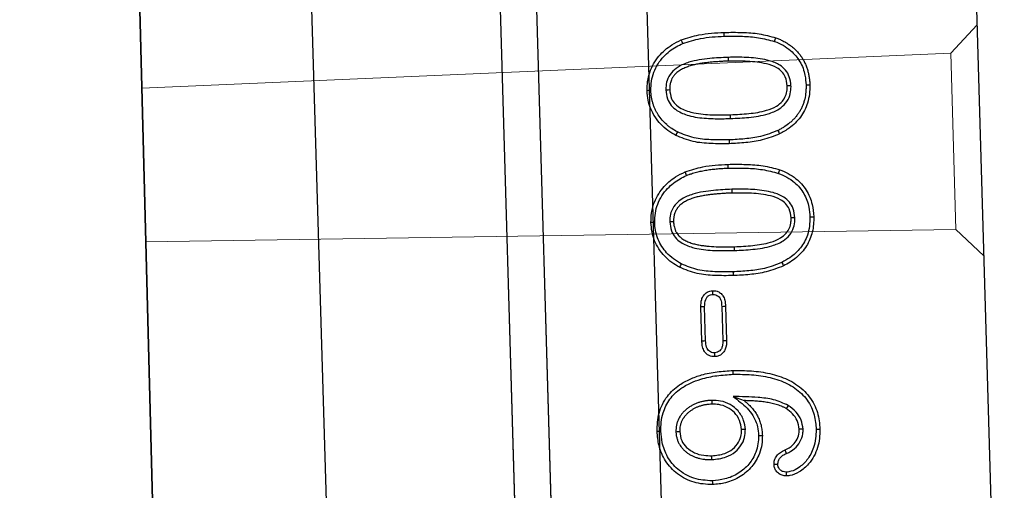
# Model space of a CAD drawing. Header units: metres. Extents: x 232680 to 233262, y 554200 to 554550.
# Tile 128 of 254: x 232761.0272 to 232761.2062, y 554464.2639 to 554464.3495. Entities that reach past the tile are written whole.
import ezdxf

# ---------------------------------------------------------------- set-up
doc = ezdxf.new("R2010")
doc.units = ezdxf.units.M
doc.linetypes.add('NLCS-HIDDEN', pattern=[4, 2, -2])
doc.layers.get('Defpoints').update_dxf_attribs({"color": 241})
for name, color, linetype, lineweight in [('ACO constructie 018', 251, 'Continuous', 18), ('ACO constructie 035', 7, 'Continuous', 35), ('ACO tekst', 251, 'Continuous', 9), ('N-WE-VH-VERHARDING_ASFALT_DEKLAAG-GD', 7, 'Continuous', 25), ('N-WE-VH-VERHARDING_ASFALT_TUSSENLAAG_1-GD', 7, 'Continuous', 25), ('X-XX-AL-NAP-M', 7, 'Continuous', 18)]:
    doc.layers.add(name, color=color, linetype=linetype, lineweight=lineweight)
doc.styles.add('NLCS-ISO-ANNOTATIEF-T25', font='NLCS-ISO.ttf', dxfattribs={"height": 2.5})
doc.dimstyles.new('NLCS-ANNOTATIEF-T25-PIJL', dxfattribs={"dimtxt": 2.5, "dimasz": 2.5, "dimexe": 2, "dimexo": 2, "dimgap": 0.7, "dimtad": 1, "dimzin": 0, "dimdsep": 46, "dimtxsty": 'NLCS-ISO-ANNOTATIEF-T25', "dimcen": 0, "dimdle": 2, "dimclrd": 256, "dimclre": 256, "dimclrt": 256, "dimazin": 0, "dimtfac": 1, "dimtofl": 0, "dimtmove": 1, "dimatfit": 0, "dimfxl": 2, "dimtfillclr": 254, "dimtolj": 1, "dimtzin": 0, "dimlwd": 13, "dimlwe": 9, "dimarcsym": 0})

# ---------------------------------------------------------------- blocks, each defined once
blk = doc.blocks.new('KT640 (doorsnede)')
at = {"layer": 'ACO constructie 018'}
for p, q in [((0.7915, 0), (0.79647, -0.00497)), ((0.8335, 0), (0.82853, -0.00497)), ((0.79647, -0.00497), (0.82853, -0.00497)), ((0.79853, -0.15219), (0.79647, -0.00497)), ((0.82647, -0.15231), (0.82853, -0.00497))]:
    blk.add_line(p, q, dxfattribs=at)
at = {"layer": 'ACO constructie 035', "lineweight": 30}
for p, q in [((1, 0), (0, 0)), ((1, -0.08), (0, -0.08)), ((1, -0.08661), (0, -0.08661))]:
    blk.add_line(p, q, dxfattribs=at)
at = {"layer": 'ACO constructie 035', "lineweight": 0}
for p, q in [((1, -0.08), (0, -0.08)), ((1, -0.08661), (0, -0.08661))]:
    blk.add_line(p, q, dxfattribs=at)
at = {"layer": 'ACO constructie 035'}
blk.add_line((1, -0.153), (0, -0.149), dxfattribs=at)
at = {"layer": 'ACO constructie 035', "lineweight": 0, "flags": 128}
blk.add_lwpolyline([(1, -0.153), (0.75, -0.152), (0, -0.151)], dxfattribs=at)
at = {"layer": 'ACO tekst', "lineweight": 30}
for p, q in [((0.80719, -0.04533), (0.8065, -0.04533)), ((0.83119, -0.04533), (0.8305, -0.04533)), ((0.84127, -0.04725), (0.84748, -0.04725)), ((0.84128, -0.04794), (0.84747, -0.04794)), ((0.84747, -0.04794), (0.84748, -0.04725)), ((0.84968, -0.04951), (0.85037, -0.04951)), ((0.84128, -0.05106), (0.84127, -0.05175)), ((0.84748, -0.05175), (0.84127, -0.05175)), ((0.84747, -0.05106), (0.84128, -0.05106))]:
    blk.add_line(p, q, dxfattribs=at)
at = {"layer": 'ACO tekst', "lineweight": 30, "flags": 128}
for points in [[(0.80148, -0.03144), (0.80148, -0.03124), (0.80148, -0.03103), (0.80148, -0.03075)], [(0.82548, -0.03144), (0.82548, -0.03124), (0.82548, -0.03103), (0.82548, -0.03075)], [(0.86413, -0.03144), (0.86413, -0.03124), (0.86413, -0.03103), (0.86413, -0.03075)], [(0.864, -0.03381), (0.864, -0.03401), (0.864, -0.03422), (0.864, -0.0345)], [(0.80157, -0.03418), (0.80157, -0.03439), (0.80157, -0.0346), (0.80157, -0.03488)], [(0.82557, -0.03418), (0.82557, -0.03439), (0.82557, -0.0346), (0.82557, -0.03488)], [(0.7934, -0.03693), (0.79308, -0.0368), (0.79276, -0.03667)], [(0.80961, -0.03679), (0.80993, -0.03664), (0.81024, -0.0365)], [(0.81741, -0.03693), (0.81708, -0.0368), (0.81676, -0.03667)], [(0.83361, -0.03679), (0.83393, -0.03664), (0.83424, -0.0365)], [(0.85963, -0.03639), (0.85992, -0.03658), (0.86021, -0.03677)], [(0.86835, -0.03694), (0.86803, -0.03707), (0.86771, -0.0372)], [(0.86494, -0.04194), (0.86494, -0.04174), (0.86494, -0.04153), (0.86494, -0.04125)], [(0.85772, -0.04637), (0.85799, -0.0457), (0.85825, -0.04505), (0.85852, -0.04439)], [(0.79606, -0.04548), (0.79627, -0.04548), (0.79647, -0.04549), (0.79675, -0.04549)], [(0.81106, -0.04572), (0.81127, -0.04572), (0.81147, -0.04572), (0.81175, -0.04572)], [(0.81619, -0.04605), (0.81598, -0.04605), (0.81578, -0.04605), (0.8155, -0.04605)], [(0.82006, -0.04548), (0.82027, -0.04548), (0.82047, -0.04549), (0.82075, -0.04549)], [(0.83506, -0.04572), (0.83527, -0.04572), (0.83547, -0.04572), (0.83575, -0.04572)], [(0.85369, -0.04622), (0.85348, -0.04621), (0.85328, -0.04621), (0.853, -0.04621)], [(0.84128, -0.04794), (0.84127, -0.0476), (0.84127, -0.04725)], [(0.83907, -0.04951), (0.83872, -0.04951), (0.83838, -0.04951)], [(0.84747, -0.05106), (0.84748, -0.0514), (0.84748, -0.05175)], [(0.85831, -0.05024), (0.85851, -0.05024), (0.85872, -0.05024), (0.859, -0.05024)], [(0.86907, -0.05055), (0.86886, -0.05055), (0.86865, -0.05055), (0.86838, -0.05055)], [(0.87293, -0.05059), (0.87314, -0.05059), (0.87335, -0.05059), (0.87363, -0.05059)], [(0.79329, -0.05364), (0.79297, -0.05376), (0.79264, -0.05389)], [(0.81729, -0.05364), (0.81697, -0.05376), (0.81664, -0.05389)], [(0.80935, -0.05507), (0.80965, -0.05524), (0.80995, -0.05541)], [(0.83335, -0.05507), (0.83365, -0.05524), (0.83395, -0.05541)], [(0.80161, -0.05694), (0.80161, -0.05673), (0.80161, -0.05653), (0.80161, -0.05625)], [(0.82561, -0.05694), (0.82561, -0.05673), (0.82561, -0.05653), (0.82561, -0.05625)], [(0.86381, -0.05694), (0.86381, -0.05674), (0.86381, -0.05653), (0.86382, -0.05625)], [(0.80168, -0.05968), (0.80168, -0.05989), (0.80168, -0.0601), (0.80168, -0.06037)], [(0.82568, -0.05968), (0.82568, -0.05989), (0.82568, -0.0601), (0.82568, -0.06037)], [(0.86366, -0.05968), (0.86366, -0.05989), (0.86366, -0.0601), (0.86366, -0.06037)]]:
    blk.add_lwpolyline(points, dxfattribs=at)
at = {"layer": 'ACO tekst', "lineweight": 30}
for points, knots in [([(0.79276, -0.03667), (0.79285, -0.03646), (0.79294, -0.03624), (0.79309, -0.03592), (0.79314, -0.03582), (0.79325, -0.03561), (0.79331, -0.0355), (0.79348, -0.0352), (0.7936, -0.03499), (0.79385, -0.0346), (0.79398, -0.03441), (0.79427, -0.03403), (0.79441, -0.03385), (0.79472, -0.0335), (0.79489, -0.03333), (0.79523, -0.033), (0.7954, -0.03284), (0.79577, -0.03255), (0.79595, -0.03241), (0.79634, -0.03214), (0.79654, -0.03202), (0.79685, -0.03185), (0.79695, -0.03179), (0.79716, -0.03168), (0.79727, -0.03163), (0.79748, -0.03154), (0.79759, -0.03149), (0.79781, -0.0314), (0.79791, -0.03135), (0.79814, -0.03128), (0.79825, -0.03124), (0.79847, -0.03117), (0.79858, -0.03114), (0.79881, -0.03107), (0.79892, -0.03104), (0.79915, -0.03099), (0.79927, -0.03096), (0.7995, -0.03092), (0.79961, -0.0309), (0.79985, -0.03086), (0.79996, -0.03085), (0.8002, -0.03082), (0.80031, -0.03081), (0.80055, -0.03078), (0.80066, -0.03078), (0.80101, -0.03076), (0.80125, -0.03075), (0.80148, -0.03075)], [0.0000028, 0.0000028, 0.0000028, 0.0000028, 0.0625, 0.0625, 0.09375, 0.09375, 0.125, 0.125, 0.1875, 0.1875, 0.25, 0.25, 0.3125, 0.3125, 0.375, 0.375, 0.4375, 0.4375, 0.5, 0.5, 0.5625, 0.5625, 0.59375, 0.59375, 0.625, 0.625, 0.65625, 0.65625, 0.6875, 0.6875, 0.71875, 0.71875, 0.75, 0.75, 0.78125, 0.78125, 0.8125, 0.8125, 0.84375, 0.84375, 0.875, 0.875, 0.90625, 0.90625, 0.9375, 0.9375, 1, 1, 1, 1]), ([(0.7934, -0.03693), (0.79364, -0.03642), (0.79411, -0.03539), (0.79529, -0.03375), (0.79716, -0.0323), (0.79943, -0.03153), (0.80089, -0.03147), (0.80148, -0.03144)], [0, 0, 0, 0, 0.162285, 0.323999, 0.577656, 0.830816, 1, 1, 1, 1]), ([(0.80148, -0.03075), (0.80205, -0.03078), (0.80317, -0.03084), (0.8052, -0.0313), (0.8074, -0.03251), (0.80918, -0.03445), (0.80993, -0.03589), (0.81024, -0.0365)], [0, 0, 0, 0, 0.1517519, 0.3030588, 0.560357, 0.816831, 1, 1, 1, 1]), ([(0.80148, -0.03144), (0.80171, -0.03145), (0.80193, -0.03145), (0.80237, -0.03148), (0.80258, -0.03149), (0.80322, -0.03157), (0.80364, -0.03165), (0.80426, -0.03182), (0.80447, -0.03189), (0.80487, -0.03203), (0.80507, -0.03211), (0.80546, -0.03228), (0.80565, -0.03238), (0.80603, -0.03259), (0.80621, -0.03269), (0.80655, -0.03293), (0.80673, -0.03306), (0.80706, -0.03333), (0.80723, -0.03347), (0.80754, -0.03376), (0.80769, -0.03391), (0.80798, -0.03422), (0.80812, -0.03439), (0.80853, -0.0349), (0.80878, -0.03525), (0.80911, -0.03581), (0.80921, -0.036), (0.80942, -0.03639), (0.80951, -0.03659), (0.80961, -0.03679)], [0.001247, 0.001247, 0.001247, 0.001247, 0.0625, 0.0625, 0.125, 0.125, 0.25, 0.25, 0.3125, 0.3125, 0.375, 0.375, 0.4375, 0.4375, 0.5, 0.5, 0.5625, 0.5625, 0.625, 0.625, 0.6875, 0.6875, 0.75, 0.75, 0.875, 0.875, 0.9375, 0.9375, 0.9983901, 0.9983901, 0.9983901, 0.9983901]), ([(0.81676, -0.03667), (0.81699, -0.03616), (0.81746, -0.03514), (0.81864, -0.03344), (0.82053, -0.03185), (0.82303, -0.03088), (0.82473, -0.03079), (0.82548, -0.03075)], [0, 0, 0, 0, 0.149905, 0.29938, 0.548651, 0.797886, 1, 1, 1, 1]), ([(0.81741, -0.03693), (0.81764, -0.03642), (0.81811, -0.03539), (0.81929, -0.03375), (0.82116, -0.0323), (0.82343, -0.03153), (0.82489, -0.03147), (0.82548, -0.03144)], [0, 0, 0, 0, 0.162283, 0.323998, 0.577656, 0.830816, 1, 1, 1, 1]), ([(0.82548, -0.03075), (0.82595, -0.03076), (0.82641, -0.03077), (0.82733, -0.03088), (0.82778, -0.03097), (0.82868, -0.03122), (0.82912, -0.03137), (0.82997, -0.03175), (0.83037, -0.03197), (0.83114, -0.03249), (0.83151, -0.03278), (0.83219, -0.03341), (0.8325, -0.03376), (0.83308, -0.03448), (0.83335, -0.03486), (0.83383, -0.03566), (0.83404, -0.03608), (0.83424, -0.0365)], [0, 0, 0, 0, 0.125, 0.125, 0.25, 0.25, 0.375, 0.375, 0.5, 0.5, 0.625, 0.625, 0.75, 0.75, 0.875, 0.875, 1, 1, 1, 1]), ([(0.82548, -0.03144), (0.82605, -0.03147), (0.82717, -0.03153), (0.82913, -0.03202), (0.83115, -0.03322), (0.8327, -0.035), (0.83336, -0.03628), (0.83361, -0.03679)], [0, 0, 0, 0, 0.163697, 0.326807, 0.581298, 0.834892, 1, 1, 1, 1]), ([(0.853, -0.04621), (0.85303, -0.0451), (0.85309, -0.04286), (0.85367, -0.03953), (0.85479, -0.03632), (0.85672, -0.03347), (0.85946, -0.03153), (0.86209, -0.03082), (0.86362, -0.03077), (0.86413, -0.03075)], [0, 0, 0, 0, 0.15516, 0.313, 0.470221, 0.627177, 0.785074, 0.928931, 1, 1, 1, 1]), ([(0.85369, -0.04622), (0.85372, -0.0451), (0.85378, -0.04286), (0.85438, -0.03953), (0.85552, -0.03642), (0.85741, -0.03378), (0.85998, -0.03207), (0.86235, -0.0315), (0.86371, -0.03146), (0.86413, -0.03144)], [0, 0, 0, 0, 0.163398, 0.330009, 0.495813, 0.647094, 0.799295, 0.938195, 1, 1, 1, 1]), ([(0.86413, -0.03075), (0.86469, -0.03078), (0.86582, -0.03084), (0.86747, -0.03122), (0.86902, -0.03194), (0.87057, -0.03304), (0.87178, -0.03458), (0.8724, -0.03608), (0.87244, -0.0369), (0.87245, -0.03712)], [0, 0, 0, 0, 0.146546, 0.2925, 0.440732, 0.588824, 0.785003, 0.943618, 1, 1, 1, 1]), ([(0.86413, -0.03144), (0.8647, -0.03147), (0.86582, -0.03153), (0.86774, -0.03202), (0.86961, -0.03308), (0.87097, -0.03462), (0.87165, -0.036), (0.87173, -0.03681), (0.87175, -0.03712)], [0, 0, 0, 0, 0.162332, 0.323878, 0.566956, 0.76565, 0.910758, 1, 1, 1, 1]), ([(0.864, -0.03381), (0.86344, -0.03388), (0.86231, -0.03402), (0.86077, -0.03497), (0.86002, -0.03591), (0.85963, -0.03639)], [0, 0, 0, 0, 0.319802, 0.645596, 1, 1, 1, 1]), ([(0.86835, -0.03694), (0.86811, -0.03643), (0.86764, -0.03544), (0.86638, -0.03437), (0.8651, -0.03386), (0.86429, -0.03382), (0.864, -0.03381)], [0, 0, 0, 0, 0.294457, 0.571338, 0.849743, 1, 1, 1, 1]), ([(0.80157, -0.03418), (0.80101, -0.03423), (0.79998, -0.03431), (0.79865, -0.03503), (0.79754, -0.03624), (0.79667, -0.03838), (0.79617, -0.04128), (0.79607, -0.04379), (0.79606, -0.0452), (0.79606, -0.04548)], [0, 0, 0, 0, 0.11911, 0.216991, 0.314784, 0.463612, 0.700751, 0.93903, 1, 1, 1, 1]), ([(0.80157, -0.03488), (0.801, -0.03492), (0.80005, -0.03501), (0.7989, -0.03574), (0.798, -0.03687), (0.79724, -0.03897), (0.79681, -0.04196), (0.79677, -0.0443), (0.79675, -0.04549)], [0, 0, 0, 0, 0.1294692, 0.2176751, 0.3056698, 0.4596258, 0.726853, 1, 1, 1, 1]), ([(0.80719, -0.04533), (0.80717, -0.04422), (0.80713, -0.04193), (0.80676, -0.03891), (0.80589, -0.0366), (0.80477, -0.03516), (0.80342, -0.0344), (0.8023, -0.0342), (0.8017, -0.03418), (0.80157, -0.03418)], [0, 0, 0, 0, 0.237547, 0.489775, 0.647626, 0.759708, 0.872801, 0.971454, 1, 1, 1, 1]), ([(0.8065, -0.04533), (0.80648, -0.04422), (0.80644, -0.04201), (0.80609, -0.03916), (0.80533, -0.03706), (0.80444, -0.03583), (0.80339, -0.03516), (0.80242, -0.0349), (0.8018, -0.03488), (0.80157, -0.03488)], [0, 0, 0, 0, 0.257429, 0.51153, 0.663696, 0.769552, 0.8581, 0.946225, 1, 1, 1, 1]), ([(0.82557, -0.03418), (0.82501, -0.03423), (0.82398, -0.03431), (0.82265, -0.03503), (0.82154, -0.03624), (0.82067, -0.03838), (0.82017, -0.04128), (0.82007, -0.04379), (0.82006, -0.0452), (0.82006, -0.04548)], [0, 0, 0, 0, 0.11911, 0.216993, 0.314784, 0.463612, 0.700752, 0.93903, 1, 1, 1, 1]), ([(0.82557, -0.03488), (0.825, -0.03492), (0.82405, -0.03501), (0.8229, -0.03574), (0.822, -0.03687), (0.82124, -0.03897), (0.82081, -0.04196), (0.82077, -0.0443), (0.82075, -0.04549)], [0, 0, 0, 0, 0.129467, 0.217675, 0.30567, 0.459626, 0.726853, 1, 1, 1, 1]), ([(0.83119, -0.04533), (0.83117, -0.04422), (0.83113, -0.04193), (0.83076, -0.03891), (0.82989, -0.0366), (0.82877, -0.03516), (0.82742, -0.0344), (0.8263, -0.0342), (0.8257, -0.03418), (0.82557, -0.03418)], [0, 0, 0, 0, 0.237547, 0.489776, 0.647626, 0.759708, 0.872801, 0.971456, 1, 1, 1, 1]), ([(0.8305, -0.04533), (0.83048, -0.04422), (0.83044, -0.04201), (0.83009, -0.03916), (0.82933, -0.03706), (0.82844, -0.03583), (0.82739, -0.03516), (0.82642, -0.0349), (0.8258, -0.03488), (0.82557, -0.03488)], [0, 0, 0, 0, 0.257429, 0.51153, 0.663696, 0.76955, 0.8581, 0.946225, 1, 1, 1, 1]), ([(0.864, -0.0345), (0.86346, -0.03458), (0.86243, -0.03473), (0.86113, -0.03561), (0.86052, -0.03638), (0.86021, -0.03677)], [0, 0, 0, 0, 0.35626, 0.674292, 1, 1, 1, 1]), ([(0.86771, -0.0372), (0.86746, -0.03669), (0.86701, -0.03578), (0.86585, -0.03488), (0.86482, -0.03453), (0.86419, -0.03451), (0.864, -0.0345)], [0, 0, 0, 0, 0.345607, 0.613829, 0.883709, 1, 1, 1, 1]), ([(0.7915, -0.04605), (0.79152, -0.04495), (0.79156, -0.04282), (0.79187, -0.03965), (0.79246, -0.03767), (0.79276, -0.03667)], [0, 0, 0, 0, 0.349958, 0.672243, 1, 1, 1, 1]), ([(0.79219, -0.04605), (0.79221, -0.04495), (0.79225, -0.04286), (0.79256, -0.03978), (0.79312, -0.03788), (0.7934, -0.03693)], [0, 0, 0, 0, 0.359792, 0.677257, 1, 1, 1, 1]), ([(0.80961, -0.03679), (0.80999, -0.03784), (0.81068, -0.0398), (0.811, -0.04284), (0.81104, -0.04476), (0.81106, -0.04572)], [0, 0, 0, 0, 0.367537, 0.682207, 1, 1, 1, 1]), ([(0.81024, -0.0365), (0.81062, -0.03755), (0.81134, -0.03955), (0.81168, -0.04269), (0.81173, -0.04471), (0.81175, -0.04572)], [0, 0, 0, 0, 0.355595, 0.67603, 1, 1, 1, 1]), ([(0.8155, -0.04605), (0.81552, -0.04495), (0.81556, -0.04282), (0.81587, -0.03965), (0.81646, -0.03767), (0.81676, -0.03667)], [0, 0, 0, 0, 0.349959, 0.672243, 1, 1, 1, 1]), ([(0.81619, -0.04605), (0.81621, -0.04495), (0.81625, -0.04286), (0.81656, -0.03978), (0.81712, -0.03788), (0.81741, -0.03693)], [0, 0, 0, 0, 0.359792, 0.677257, 1, 1, 1, 1]), ([(0.83361, -0.03679), (0.83399, -0.03784), (0.83468, -0.0398), (0.835, -0.04284), (0.83504, -0.04476), (0.83506, -0.04572)], [0, 0, 0, 0, 0.367537, 0.682207, 1, 1, 1, 1]), ([(0.83424, -0.0365), (0.83462, -0.03755), (0.83534, -0.03955), (0.83568, -0.04269), (0.83573, -0.04471), (0.83575, -0.04572)], [0, 0, 0, 0, 0.355595, 0.67603, 1, 1, 1, 1]), ([(0.85963, -0.03639), (0.85922, -0.03726), (0.85839, -0.03899), (0.85802, -0.04165), (0.85783, -0.0441), (0.85775, -0.04562), (0.85772, -0.04637)], [0, 0, 0, 0, 0.279504, 0.556497, 0.778118, 1, 1, 1, 1]), ([(0.86021, -0.03677), (0.86012, -0.03691), (0.86004, -0.03705), (0.85991, -0.03727), (0.85988, -0.03734), (0.8598, -0.03749), (0.85977, -0.03756), (0.85967, -0.03779), (0.8596, -0.03794), (0.85949, -0.03825), (0.85944, -0.0384), (0.85929, -0.03887), (0.8592, -0.03919), (0.85905, -0.03983), (0.85898, -0.04015), (0.85887, -0.0408), (0.85882, -0.04112), (0.85873, -0.04177), (0.85869, -0.0421), (0.85863, -0.04275), (0.8586, -0.04308), (0.85856, -0.04373), (0.85854, -0.04406), (0.85852, -0.04439)], [0.0000029, 0.0000029, 0.0000029, 0.0000029, 0.0625, 0.0625, 0.09375, 0.09375, 0.125, 0.125, 0.1875, 0.1875, 0.25, 0.25, 0.375, 0.375, 0.5, 0.5, 0.625, 0.625, 0.75, 0.75, 0.875, 0.875, 1, 1, 1, 1]), ([(0.87029, -0.03929), (0.87003, -0.03927), (0.86947, -0.03921), (0.86871, -0.03877), (0.86807, -0.03808), (0.86783, -0.0375), (0.86771, -0.0372)], [0, 0, 0, 0, 0.215591, 0.47393, 0.725737, 1, 1, 1, 1]), ([(0.87029, -0.0386), (0.87007, -0.03857), (0.86963, -0.03852), (0.86907, -0.03815), (0.86862, -0.03762), (0.86844, -0.03718), (0.86835, -0.03694)], [0, 0, 0, 0, 0.2393013, 0.4793048, 0.7207196, 1, 1, 1, 1]), ([(0.87245, -0.03712), (0.87242, -0.03738), (0.87236, -0.0379), (0.87193, -0.03858), (0.87137, -0.03906), (0.87078, -0.03927), (0.87043, -0.03929), (0.87029, -0.03929)], [0, 0, 0, 0, 0.230618, 0.457798, 0.688767, 0.875694, 1, 1, 1, 1]), ([(0.87175, -0.03712), (0.87173, -0.03731), (0.87169, -0.03767), (0.87138, -0.03813), (0.87099, -0.03846), (0.8706, -0.03859), (0.87037, -0.0386), (0.87029, -0.0386)], [0, 0, 0, 0, 0.243531, 0.470553, 0.705659, 0.890527, 1, 1, 1, 1]), ([(0.87175, -0.03712), (0.87185, -0.03712), (0.87201, -0.03712), (0.87224, -0.03712), (0.87238, -0.03712), (0.87245, -0.03712)], [0, 0, 0, 0, 0.398925, 0.699467, 1, 1, 1, 1]), ([(0.87029, -0.0386), (0.87029, -0.03869), (0.87029, -0.03885), (0.87029, -0.03908), (0.87029, -0.03922), (0.87029, -0.03929)], [0, 0, 0, 0, 0.398918, 0.699463, 1, 1, 1, 1]), ([(0.85772, -0.04637), (0.85841, -0.04551), (0.85946, -0.0442), (0.86138, -0.04272), (0.86313, -0.04203), (0.8644, -0.04197), (0.86494, -0.04194)], [0, 0, 0, 0, 0.377181, 0.566716, 0.818677, 1, 1, 1, 1]), ([(0.85852, -0.04439), (0.85872, -0.04416), (0.85892, -0.04392), (0.85925, -0.04359), (0.85936, -0.04348), (0.85958, -0.04328), (0.8597, -0.04317), (0.85994, -0.04298), (0.86006, -0.04288), (0.8603, -0.04269), (0.86043, -0.04261), (0.86069, -0.04243), (0.86082, -0.04235), (0.86108, -0.0422), (0.86122, -0.04212), (0.86163, -0.04192), (0.86192, -0.04179), (0.8625, -0.04159), (0.8628, -0.04151), (0.86325, -0.04141), (0.8634, -0.04138), (0.86371, -0.04133), (0.86386, -0.04131), (0.86432, -0.04127), (0.86463, -0.04126), (0.86494, -0.04125)], [0, 0, 0, 0, 0.125, 0.125, 0.1875, 0.1875, 0.25, 0.25, 0.3125, 0.3125, 0.375, 0.375, 0.4375, 0.4375, 0.5, 0.5, 0.625, 0.625, 0.75, 0.75, 0.8125, 0.8125, 0.875, 0.875, 1, 1, 1, 1]), ([(0.86494, -0.04125), (0.86549, -0.04128), (0.8666, -0.04135), (0.86857, -0.04192), (0.87066, -0.04322), (0.87244, -0.04546), (0.87346, -0.04801), (0.87357, -0.04978), (0.87363, -0.05059)], [0, 0, 0, 0, 0.1175283, 0.2346963, 0.4302777, 0.6255676, 0.829702, 1, 1, 1, 1]), ([(0.86494, -0.04194), (0.86545, -0.04197), (0.86647, -0.04204), (0.86828, -0.04256), (0.87019, -0.04375), (0.87182, -0.0458), (0.87277, -0.04817), (0.87288, -0.04983), (0.87293, -0.05059)], [0, 0, 0, 0, 0.116869, 0.233367, 0.427374, 0.621063, 0.824286, 1, 1, 1, 1]), ([(0.86377, -0.04431), (0.86321, -0.04436), (0.86199, -0.04448), (0.86033, -0.04543), (0.85909, -0.04689), (0.8584, -0.04856), (0.85834, -0.04971), (0.85831, -0.05024)], [0, 0, 0, 0, 0.187041, 0.409716, 0.616783, 0.821658, 1, 1, 1, 1]), ([(0.86377, -0.04431), (0.86377, -0.04438), (0.86377, -0.04451), (0.86377, -0.04475), (0.86378, -0.04491), (0.86378, -0.045)], [0, 0, 0, 0, 0.300133, 0.600287, 1, 1, 1, 1]), ([(0.86907, -0.05055), (0.869, -0.04966), (0.8689, -0.04814), (0.86787, -0.04619), (0.86648, -0.04496), (0.86502, -0.04437), (0.86412, -0.04433), (0.86377, -0.04431)], [0, 0, 0, 0, 0.2882217, 0.4957985, 0.7049479, 0.8855232, 1, 1, 1, 1]), ([(0.79264, -0.05389), (0.79233, -0.05282), (0.7918, -0.05101), (0.79155, -0.04836), (0.79152, -0.04683), (0.7915, -0.04605)], [0, 0, 0, 0, 0.419877, 0.709004, 1, 1, 1, 1]), ([(0.79219, -0.04605), (0.79212, -0.04605), (0.79198, -0.04605), (0.79175, -0.04605), (0.79159, -0.04605), (0.7915, -0.04605)], [0, 0, 0, 0, 0.300006, 0.600011, 1, 1, 1, 1]), ([(0.79329, -0.05364), (0.79298, -0.05257), (0.79247, -0.0508), (0.79224, -0.04823), (0.79221, -0.04678), (0.79219, -0.04605)], [0, 0, 0, 0, 0.43383, 0.716089, 1, 1, 1, 1]), ([(0.79606, -0.04548), (0.79608, -0.04659), (0.79612, -0.04898), (0.79649, -0.0521), (0.79739, -0.05449), (0.79849, -0.05594), (0.79983, -0.05673), (0.80093, -0.05693), (0.80149, -0.05694), (0.80161, -0.05694)], [0, 0, 0, 0, 0.2337703, 0.5045555, 0.6564102, 0.7676921, 0.8801125, 0.9748423, 1, 1, 1, 1]), ([(0.79675, -0.04549), (0.79675, -0.04576), (0.79675, -0.04604), (0.79676, -0.04658), (0.79677, -0.04686), (0.79679, -0.04741), (0.7968, -0.04768), (0.79682, -0.04823), (0.79684, -0.0485), (0.79687, -0.04891), (0.79688, -0.04905), (0.7969, -0.04932), (0.79692, -0.04946), (0.79694, -0.04973), (0.79696, -0.04987), (0.79699, -0.05014), (0.79701, -0.05028), (0.79704, -0.05055), (0.79706, -0.05069), (0.79711, -0.05096), (0.79713, -0.05109), (0.7972, -0.0515), (0.79725, -0.05177), (0.79738, -0.0523), (0.79745, -0.05257), (0.79762, -0.05309), (0.79771, -0.05335), (0.79793, -0.05385), (0.79806, -0.0541), (0.79827, -0.05445), (0.79835, -0.05457), (0.79851, -0.05479), (0.79859, -0.0549), (0.79872, -0.05506), (0.79877, -0.05511), (0.79887, -0.0552), (0.79892, -0.05525), (0.79902, -0.05535), (0.79907, -0.05539), (0.79917, -0.05548), (0.79923, -0.05552), (0.79934, -0.0556), (0.79939, -0.05564), (0.79951, -0.05572), (0.79957, -0.05575), (0.79975, -0.05585), (0.79987, -0.05591), (0.80013, -0.05601), (0.80026, -0.05606), (0.80046, -0.05611), (0.80052, -0.05613), (0.80066, -0.05616), (0.80073, -0.05617), (0.80086, -0.05619), (0.80093, -0.05621), (0.80107, -0.05622), (0.80113, -0.05623), (0.80134, -0.05625), (0.80148, -0.05625), (0.80161, -0.05625)], [0.0000013, 0.0000013, 0.0000013, 0.0000013, 0.0625, 0.0625, 0.125, 0.125, 0.1875, 0.1875, 0.25, 0.25, 0.28125, 0.28125, 0.3125, 0.3125, 0.34375, 0.34375, 0.375, 0.375, 0.40625, 0.40625, 0.4375, 0.4375, 0.5, 0.5, 0.5625, 0.5625, 0.625, 0.625, 0.6875, 0.6875, 0.71875, 0.71875, 0.75, 0.75, 0.765625, 0.765625, 0.78125, 0.78125, 0.796875, 0.796875, 0.8125, 0.8125, 0.828125, 0.828125, 0.84375, 0.84375, 0.875, 0.875, 0.90625, 0.90625, 0.921875, 0.921875, 0.9375, 0.9375, 0.953125, 0.953125, 0.96875, 0.96875, 0.9999992, 0.9999992, 0.9999992, 0.9999992]), ([(0.80161, -0.05694), (0.80218, -0.0569), (0.8032, -0.05682), (0.80453, -0.0561), (0.80568, -0.05484), (0.80662, -0.05267), (0.80709, -0.04974), (0.80718, -0.04719), (0.80719, -0.04571), (0.80719, -0.04533)], [0, 0, 0, 0, 0.116434, 0.211302, 0.305939, 0.468025, 0.693312, 0.919983, 1, 1, 1, 1]), ([(0.80161, -0.05625), (0.80218, -0.0562), (0.80314, -0.05613), (0.80435, -0.05534), (0.80536, -0.05399), (0.80612, -0.05169), (0.80647, -0.04866), (0.80649, -0.04644), (0.8065, -0.04533)], [0, 0, 0, 0, 0.126442, 0.212102, 0.316488, 0.500194, 0.749682, 1, 1, 1, 1]), ([(0.81106, -0.04572), (0.81103, -0.04683), (0.81099, -0.04896), (0.81063, -0.05217), (0.80978, -0.05409), (0.80935, -0.05507)], [0, 0, 0, 0, 0.346714, 0.667139, 1, 1, 1, 1]), ([(0.81175, -0.04572), (0.81173, -0.04683), (0.81168, -0.04902), (0.81131, -0.05235), (0.81041, -0.05438), (0.80995, -0.05541)], [0, 0, 0, 0, 0.334342, 0.660721, 1, 1, 1, 1]), ([(0.81664, -0.05389), (0.81633, -0.05282), (0.8158, -0.05101), (0.81555, -0.04836), (0.81552, -0.04683), (0.8155, -0.04605)], [0, 0, 0, 0, 0.419878, 0.709004, 1, 1, 1, 1]), ([(0.81729, -0.05364), (0.81724, -0.05349), (0.81719, -0.05334), (0.81711, -0.05312), (0.81709, -0.05305), (0.81704, -0.0529), (0.81702, -0.05282), (0.81696, -0.0526), (0.81691, -0.05245), (0.81684, -0.05214), (0.8168, -0.05198), (0.81672, -0.05167), (0.81669, -0.05151), (0.81663, -0.0512), (0.8166, -0.05104), (0.81654, -0.05073), (0.81652, -0.05057), (0.81647, -0.05025), (0.81644, -0.05009), (0.8164, -0.04977), (0.81638, -0.04961), (0.81635, -0.04929), (0.81633, -0.04913), (0.8163, -0.04881), (0.81629, -0.04865), (0.81627, -0.04833), (0.81626, -0.04816), (0.81624, -0.04784), (0.81623, -0.04768), (0.81622, -0.04735), (0.81621, -0.04719), (0.8162, -0.04671), (0.8162, -0.04638), (0.81619, -0.04605)], [0.0028687, 0.0028687, 0.0028687, 0.0028687, 0.0625, 0.0625, 0.09375, 0.09375, 0.125, 0.125, 0.1875, 0.1875, 0.25, 0.25, 0.3125, 0.3125, 0.375, 0.375, 0.4375, 0.4375, 0.5, 0.5, 0.5625, 0.5625, 0.625, 0.625, 0.6875, 0.6875, 0.75, 0.75, 0.8125, 0.8125, 0.875, 0.875, 0.9994159, 0.9994159, 0.9994159, 0.9994159]), ([(0.82006, -0.04548), (0.82008, -0.04659), (0.82012, -0.04898), (0.82049, -0.0521), (0.82139, -0.05449), (0.82249, -0.05594), (0.82383, -0.05673), (0.82493, -0.05693), (0.82549, -0.05694), (0.82561, -0.05694)], [0, 0, 0, 0, 0.2337703, 0.5045554, 0.6564101, 0.767692, 0.8801125, 0.9748444, 1, 1, 1, 1]), ([(0.82075, -0.04549), (0.82075, -0.04576), (0.82075, -0.04604), (0.82076, -0.04658), (0.82077, -0.04686), (0.82079, -0.04741), (0.8208, -0.04768), (0.82082, -0.04823), (0.82084, -0.0485), (0.82087, -0.04891), (0.82088, -0.04905), (0.8209, -0.04932), (0.82092, -0.04946), (0.82094, -0.04973), (0.82096, -0.04987), (0.82099, -0.05014), (0.82101, -0.05028), (0.82104, -0.05055), (0.82106, -0.05069), (0.82111, -0.05096), (0.82113, -0.05109), (0.8212, -0.0515), (0.82125, -0.05177), (0.82138, -0.0523), (0.82145, -0.05257), (0.82162, -0.05309), (0.82171, -0.05335), (0.82193, -0.05385), (0.82206, -0.0541), (0.82227, -0.05445), (0.82235, -0.05457), (0.82251, -0.05479), (0.82259, -0.0549), (0.82272, -0.05506), (0.82277, -0.05511), (0.82287, -0.0552), (0.82292, -0.05525), (0.82302, -0.05535), (0.82307, -0.05539), (0.82317, -0.05548), (0.82323, -0.05552), (0.82334, -0.0556), (0.82339, -0.05564), (0.82351, -0.05572), (0.82357, -0.05575), (0.82375, -0.05585), (0.82387, -0.05591), (0.82413, -0.05601), (0.82426, -0.05606), (0.82446, -0.05611), (0.82452, -0.05613), (0.82466, -0.05616), (0.82473, -0.05617), (0.82486, -0.05619), (0.82493, -0.05621), (0.82507, -0.05622), (0.82513, -0.05623), (0.82534, -0.05625), (0.82548, -0.05625), (0.82561, -0.05625)], [0.0000013, 0.0000013, 0.0000013, 0.0000013, 0.0625, 0.0625, 0.125, 0.125, 0.1875, 0.1875, 0.25, 0.25, 0.28125, 0.28125, 0.3125, 0.3125, 0.34375, 0.34375, 0.375, 0.375, 0.40625, 0.40625, 0.4375, 0.4375, 0.5, 0.5, 0.5625, 0.5625, 0.625, 0.625, 0.6875, 0.6875, 0.71875, 0.71875, 0.75, 0.75, 0.765625, 0.765625, 0.78125, 0.78125, 0.796875, 0.796875, 0.8125, 0.8125, 0.828125, 0.828125, 0.84375, 0.84375, 0.875, 0.875, 0.90625, 0.90625, 0.921875, 0.921875, 0.9375, 0.9375, 0.953125, 0.953125, 0.96875, 0.96875, 1, 1, 1, 1]), ([(0.82561, -0.05694), (0.82618, -0.0569), (0.8272, -0.05682), (0.82853, -0.0561), (0.82968, -0.05484), (0.83062, -0.05267), (0.83109, -0.04974), (0.83118, -0.04719), (0.83119, -0.04571), (0.83119, -0.04533)], [0, 0, 0, 0, 0.116433, 0.211303, 0.305939, 0.468026, 0.693312, 0.919983, 1, 1, 1, 1]), ([(0.82561, -0.05625), (0.82575, -0.05625), (0.82589, -0.05624), (0.8261, -0.05623), (0.82617, -0.05622), (0.82631, -0.05621), (0.82638, -0.0562), (0.82658, -0.05616), (0.82672, -0.05613), (0.82692, -0.05607), (0.82699, -0.05605), (0.82712, -0.05601), (0.82718, -0.05599), (0.82731, -0.05594), (0.82738, -0.05591), (0.8275, -0.05585), (0.82756, -0.05582), (0.82775, -0.05571), (0.82786, -0.05564), (0.82809, -0.05547), (0.8282, -0.05538), (0.8284, -0.05519), (0.82849, -0.05509), (0.82877, -0.05478), (0.82893, -0.05455), (0.82921, -0.05407), (0.82933, -0.05382), (0.82956, -0.05331), (0.82965, -0.05304), (0.82982, -0.05251), (0.82989, -0.05224), (0.83002, -0.0517), (0.83007, -0.05143), (0.83016, -0.05088), (0.8302, -0.0506), (0.83031, -0.04977), (0.83036, -0.04922), (0.83042, -0.04839), (0.83044, -0.04811), (0.83045, -0.04769), (0.83046, -0.04755), (0.83047, -0.04728), (0.83047, -0.04714), (0.83048, -0.04686), (0.83048, -0.04672), (0.83049, -0.04644), (0.83049, -0.0463), (0.8305, -0.04588), (0.8305, -0.04561), (0.8305, -0.04533)], [0, 0, 0, 0, 0.03125, 0.03125, 0.046875, 0.046875, 0.0625, 0.0625, 0.09375, 0.09375, 0.109375, 0.109375, 0.125, 0.125, 0.140625, 0.140625, 0.15625, 0.15625, 0.1875, 0.1875, 0.21875, 0.21875, 0.25, 0.25, 0.3125, 0.3125, 0.375, 0.375, 0.4375, 0.4375, 0.5, 0.5, 0.5625, 0.5625, 0.625, 0.625, 0.75, 0.75, 0.8125, 0.8125, 0.84375, 0.84375, 0.875, 0.875, 0.90625, 0.90625, 0.9375, 0.9375, 0.9999978, 0.9999978, 0.9999978, 0.9999978]), ([(0.83506, -0.04572), (0.83503, -0.04683), (0.83499, -0.04896), (0.83463, -0.05217), (0.83378, -0.05409), (0.83335, -0.05507)], [0, 0, 0, 0, 0.346714, 0.667139, 1, 1, 1, 1]), ([(0.83575, -0.04572), (0.83573, -0.04683), (0.83568, -0.04902), (0.83531, -0.05235), (0.83441, -0.05438), (0.83395, -0.05541)], [0, 0, 0, 0, 0.334342, 0.66072, 1, 1, 1, 1]), ([(0.86366, -0.06037), (0.86253, -0.06029), (0.86027, -0.06013), (0.85731, -0.05854), (0.85539, -0.05634), (0.85427, -0.05411), (0.85352, -0.05179), (0.85308, -0.04913), (0.85303, -0.04719), (0.853, -0.04621)], [0, 0, 0, 0, 0.16764, 0.336849, 0.488372, 0.59833, 0.708441, 0.854095, 1, 1, 1, 1]), ([(0.86366, -0.05968), (0.8631, -0.05966), (0.86197, -0.05961), (0.85997, -0.05914), (0.85779, -0.058), (0.85607, -0.05609), (0.85501, -0.05406), (0.85425, -0.05184), (0.85378, -0.0492), (0.85372, -0.04721), (0.85369, -0.04622)], [0, 0, 0, 0, 0.089079, 0.177916, 0.32432, 0.470729, 0.577707, 0.684848, 0.842253, 1, 1, 1, 1]), ([(0.86378, -0.045), (0.86321, -0.04506), (0.86207, -0.04519), (0.86061, -0.04612), (0.85959, -0.04744), (0.85906, -0.04887), (0.85902, -0.04983), (0.859, -0.05024)], [0, 0, 0, 0, 0.213458, 0.432099, 0.635734, 0.842107, 1, 1, 1, 1]), ([(0.86838, -0.05055), (0.86832, -0.04975), (0.86823, -0.04839), (0.86734, -0.04666), (0.86614, -0.04558), (0.86487, -0.04506), (0.86409, -0.04502), (0.86378, -0.045)], [0, 0, 0, 0, 0.296549, 0.50173, 0.708666, 0.884637, 1, 1, 1, 1]), ([(0.83838, -0.04951), (0.8384, -0.04924), (0.83844, -0.04874), (0.83882, -0.0481), (0.83939, -0.0476), (0.84025, -0.0473), (0.8409, -0.04727), (0.84127, -0.04725)], [0, 0, 0, 0, 0.192467, 0.360239, 0.527832, 0.732844, 1, 1, 1, 1]), ([(0.83907, -0.04951), (0.83908, -0.04932), (0.83911, -0.04898), (0.83937, -0.04855), (0.83976, -0.0482), (0.84042, -0.04798), (0.84095, -0.04796), (0.84128, -0.04794)], [0, 0, 0, 0, 0.1815599, 0.3324622, 0.483136, 0.6785498, 1, 1, 1, 1]), ([(0.84747, -0.04794), (0.8478, -0.04796), (0.84832, -0.04798), (0.84898, -0.0482), (0.84937, -0.04854), (0.84964, -0.04898), (0.84967, -0.04933), (0.84968, -0.04951)], [0, 0, 0, 0, 0.321449, 0.508258, 0.665089, 0.822314, 1, 1, 1, 1]), ([(0.84748, -0.04725), (0.84804, -0.04728), (0.84884, -0.04732), (0.84971, -0.04788), (0.85016, -0.04844), (0.85035, -0.04902), (0.85037, -0.04938), (0.85037, -0.04951)], [0, 0, 0, 0, 0.396126, 0.566243, 0.736476, 0.905175, 1, 1, 1, 1]), ([(0.84127, -0.05175), (0.84081, -0.05172), (0.84009, -0.05169), (0.83921, -0.05126), (0.83869, -0.05072), (0.83841, -0.0501), (0.83839, -0.04968), (0.83838, -0.04951)], [0, 0, 0, 0, 0.335291, 0.517148, 0.699576, 0.874365, 1, 1, 1, 1]), ([(0.84128, -0.05106), (0.84081, -0.05104), (0.84016, -0.05101), (0.83947, -0.05055), (0.83917, -0.05015), (0.83908, -0.04977), (0.83907, -0.04957), (0.83907, -0.04951)], [0, 0, 0, 0, 0.456462, 0.626377, 0.797076, 0.945499, 1, 1, 1, 1]), ([(0.84968, -0.04951), (0.84967, -0.0497), (0.84964, -0.05004), (0.84939, -0.05045), (0.84905, -0.05075), (0.8484, -0.05102), (0.84786, -0.05104), (0.84747, -0.05106)], [0, 0, 0, 0, 0.184388, 0.32592, 0.466733, 0.622946, 1, 1, 1, 1]), ([(0.85037, -0.04951), (0.85034, -0.04984), (0.85028, -0.05041), (0.84979, -0.05106), (0.84914, -0.05151), (0.84833, -0.05172), (0.84774, -0.05174), (0.84748, -0.05175)], [0, 0, 0, 0, 0.238484, 0.404814, 0.57079, 0.810169, 1, 1, 1, 1]), ([(0.85831, -0.05024), (0.85831, -0.05025), (0.85831, -0.05025), (0.85831, -0.05026), (0.85831, -0.05044), (0.85832, -0.05062), (0.85833, -0.05092), (0.85834, -0.05101), (0.85836, -0.05121), (0.85837, -0.0513), (0.85839, -0.0515), (0.8584, -0.05159), (0.85843, -0.05178), (0.85845, -0.05188), (0.85849, -0.05207), (0.85851, -0.05217), (0.85856, -0.05237), (0.85858, -0.05246), (0.85864, -0.05265), (0.85866, -0.05274), (0.85872, -0.05292), (0.85875, -0.05301), (0.85882, -0.0532), (0.85885, -0.0533), (0.85894, -0.05349), (0.85898, -0.05359), (0.85907, -0.05377), (0.85911, -0.05385), (0.8592, -0.05402), (0.85925, -0.05411), (0.85935, -0.05428), (0.8594, -0.05436), (0.85951, -0.05453), (0.85957, -0.05462), (0.85969, -0.05478), (0.85975, -0.05486), (0.85987, -0.05501), (0.85993, -0.05509), (0.86006, -0.05524), (0.86013, -0.05532), (0.86028, -0.05547), (0.86035, -0.05555), (0.8605, -0.05568), (0.86058, -0.05575), (0.86073, -0.05587), (0.8608, -0.05593), (0.86093, -0.05603), (0.86097, -0.05606), (0.86106, -0.05612), (0.8611, -0.05615), (0.86124, -0.05624), (0.86133, -0.0563), (0.86152, -0.0564), (0.86161, -0.05644), (0.86179, -0.05653), (0.86189, -0.05657), (0.86208, -0.05665), (0.86218, -0.05668), (0.86239, -0.05675), (0.86249, -0.05678), (0.86279, -0.05685), (0.863, -0.05689), (0.86342, -0.05693), (0.86361, -0.05694), (0.86379, -0.05694), (0.8638, -0.05694), (0.8638, -0.05694), (0.86381, -0.05694)], [-0.001991, -0.001991, -0.001991, -0.001991, 0, 0, 0, 0.0625, 0.0625, 0.09375, 0.09375, 0.125, 0.125, 0.15625, 0.15625, 0.1875, 0.1875, 0.21875, 0.21875, 0.25, 0.25, 0.28125, 0.28125, 0.3125, 0.3125, 0.34375, 0.34375, 0.375, 0.375, 0.40625, 0.40625, 0.4375, 0.4375, 0.46875, 0.46875, 0.5, 0.5, 0.53125, 0.53125, 0.5625, 0.5625, 0.59375, 0.59375, 0.625, 0.625, 0.65625, 0.65625, 0.6875, 0.6875, 0.703125, 0.703125, 0.71875, 0.71875, 0.75, 0.75, 0.78125, 0.78125, 0.8125, 0.8125, 0.84375, 0.84375, 0.875, 0.875, 0.9375, 0.9375, 1, 1, 1, 1.002486, 1.002486, 1.002486, 1.002486]), ([(0.859, -0.05024), (0.859, -0.05042), (0.85901, -0.0506), (0.85902, -0.05087), (0.85903, -0.05096), (0.85905, -0.05114), (0.85906, -0.05123), (0.85908, -0.0514), (0.85909, -0.05149), (0.85912, -0.05167), (0.85913, -0.05176), (0.85917, -0.05193), (0.85918, -0.05202), (0.85923, -0.05219), (0.85925, -0.05228), (0.8593, -0.05245), (0.85933, -0.05254), (0.85938, -0.05271), (0.85941, -0.05279), (0.85947, -0.05296), (0.8595, -0.05305), (0.85957, -0.05321), (0.85961, -0.05329), (0.85968, -0.05345), (0.85973, -0.05353), (0.85981, -0.05369), (0.85985, -0.05377), (0.85994, -0.05392), (0.85999, -0.054), (0.86009, -0.05415), (0.86014, -0.05422), (0.86024, -0.05437), (0.8603, -0.05444), (0.86041, -0.05458), (0.86046, -0.05465), (0.86058, -0.05478), (0.86064, -0.05485), (0.86076, -0.05498), (0.86083, -0.05504), (0.86096, -0.05516), (0.86103, -0.05522), (0.86117, -0.05534), (0.86124, -0.05539), (0.86134, -0.05547), (0.86138, -0.0555), (0.86145, -0.05555), (0.86149, -0.05558), (0.8616, -0.05565), (0.86168, -0.0557), (0.86183, -0.05578), (0.86191, -0.05582), (0.86208, -0.0559), (0.86216, -0.05593), (0.86232, -0.056), (0.86241, -0.05603), (0.86258, -0.05608), (0.86267, -0.05611), (0.86293, -0.05617), (0.8631, -0.0562), (0.86346, -0.05624), (0.86364, -0.05624), (0.86382, -0.05625)], [0.000003, 0.000003, 0.000003, 0.000003, 0.0625, 0.0625, 0.09375, 0.09375, 0.125, 0.125, 0.15625, 0.15625, 0.1875, 0.1875, 0.21875, 0.21875, 0.25, 0.25, 0.28125, 0.28125, 0.3125, 0.3125, 0.34375, 0.34375, 0.375, 0.375, 0.40625, 0.40625, 0.4375, 0.4375, 0.46875, 0.46875, 0.5, 0.5, 0.53125, 0.53125, 0.5625, 0.5625, 0.59375, 0.59375, 0.625, 0.625, 0.65625, 0.65625, 0.6875, 0.6875, 0.703125, 0.703125, 0.71875, 0.71875, 0.75, 0.75, 0.78125, 0.78125, 0.8125, 0.8125, 0.84375, 0.84375, 0.875, 0.875, 0.9375, 0.9375, 1, 1, 1, 1]), ([(0.87363, -0.05059), (0.87353, -0.05172), (0.87334, -0.05398), (0.87167, -0.05696), (0.8692, -0.05909), (0.8664, -0.06021), (0.86452, -0.06032), (0.86366, -0.06037)], [0, 0, 0, 0, 0.215925, 0.43298, 0.638338, 0.834305, 1, 1, 1, 1]), ([(0.87293, -0.05059), (0.87283, -0.05173), (0.87268, -0.05343), (0.87168, -0.05549), (0.87043, -0.05719), (0.86842, -0.0587), (0.86595, -0.05957), (0.86434, -0.05965), (0.86366, -0.05968)], [0, 0, 0, 0, 0.232386, 0.3499834, 0.467565, 0.6671915, 0.8594873, 1, 1, 1, 1]), ([(0.86381, -0.05694), (0.86382, -0.05694), (0.86383, -0.05694), (0.86383, -0.05694), (0.86392, -0.05694), (0.86401, -0.05694), (0.86415, -0.05693), (0.8642, -0.05693), (0.8643, -0.05692), (0.86435, -0.05692), (0.8645, -0.0569), (0.8646, -0.05689), (0.8648, -0.05685), (0.8649, -0.05683), (0.86518, -0.05676), (0.86537, -0.0567), (0.86565, -0.0566), (0.86575, -0.05656), (0.86593, -0.05648), (0.86602, -0.05643), (0.86629, -0.05629), (0.86646, -0.05618), (0.86678, -0.05595), (0.86693, -0.05582), (0.86722, -0.05556), (0.86736, -0.05542), (0.86761, -0.05513), (0.86773, -0.05498), (0.86796, -0.05466), (0.86806, -0.0545), (0.86826, -0.05417), (0.86835, -0.054), (0.86851, -0.05365), (0.86858, -0.05347), (0.8687, -0.05311), (0.86876, -0.05293), (0.86885, -0.05256), (0.86889, -0.05238), (0.86894, -0.0521), (0.86896, -0.05201), (0.86898, -0.05183), (0.869, -0.05174), (0.86902, -0.05156), (0.86903, -0.05147), (0.86904, -0.05128), (0.86905, -0.05118), (0.86906, -0.0509), (0.86907, -0.05073), (0.86907, -0.05056), (0.86907, -0.05055), (0.86907, -0.05055), (0.86907, -0.05055)], [-0.002596, -0.002596, -0.002596, -0.002596, 0, 0, 0, 0.03125, 0.03125, 0.046875, 0.046875, 0.0625, 0.0625, 0.09375, 0.09375, 0.125, 0.125, 0.1875, 0.1875, 0.21875, 0.21875, 0.25, 0.25, 0.3125, 0.3125, 0.375, 0.375, 0.4375, 0.4375, 0.5, 0.5, 0.5625, 0.5625, 0.625, 0.625, 0.6875, 0.6875, 0.75, 0.75, 0.8125, 0.8125, 0.84375, 0.84375, 0.875, 0.875, 0.90625, 0.90625, 0.9375, 0.9375, 1, 1, 1, 1.001193, 1.001193, 1.001193, 1.001193]), ([(0.86382, -0.05625), (0.86437, -0.05619), (0.86545, -0.05609), (0.86683, -0.0551), (0.86781, -0.05372), (0.86831, -0.05212), (0.86835, -0.05104), (0.86838, -0.05055)], [0, 0, 0, 0, 0.20221, 0.392126, 0.604243, 0.817648, 1, 1, 1, 1]), ([(0.80168, -0.05968), (0.80112, -0.05965), (0.79999, -0.05957), (0.79834, -0.0591), (0.79684, -0.05829), (0.79522, -0.05694), (0.79403, -0.05533), (0.79347, -0.05405), (0.79329, -0.05364)], [0, 0, 0, 0, 0.154145, 0.307848, 0.463073, 0.618511, 0.878776, 1, 1, 1, 1]), ([(0.82568, -0.05968), (0.82512, -0.05965), (0.82399, -0.05957), (0.82234, -0.0591), (0.82084, -0.05829), (0.81922, -0.05694), (0.81803, -0.05533), (0.81747, -0.05405), (0.81729, -0.05364)], [0, 0, 0, 0, 0.1541445, 0.3078502, 0.4630753, 0.6185108, 0.8787777, 1, 1, 1, 1]), ([(0.80168, -0.06037), (0.80111, -0.06034), (0.79999, -0.06027), (0.79834, -0.05984), (0.79681, -0.05908), (0.79506, -0.05779), (0.7936, -0.05602), (0.79291, -0.05448), (0.79264, -0.05389)], [0, 0, 0, 0, 0.1429393, 0.2855097, 0.4293106, 0.5732857, 0.8356391, 1, 1, 1, 1]), ([(0.80935, -0.05507), (0.80913, -0.05542), (0.80892, -0.05576), (0.80859, -0.05623), (0.80847, -0.05639), (0.80822, -0.05669), (0.80809, -0.05684), (0.80769, -0.05727), (0.8074, -0.05754), (0.8068, -0.05803), (0.80647, -0.05826), (0.80597, -0.05857), (0.8058, -0.05866), (0.80546, -0.05884), (0.80529, -0.05892), (0.80492, -0.05908), (0.80474, -0.05915), (0.80437, -0.05928), (0.80419, -0.05933), (0.80382, -0.05943), (0.80363, -0.05948), (0.80324, -0.05955), (0.80305, -0.05958), (0.80265, -0.05964), (0.80246, -0.05966), (0.80209, -0.05968), (0.80189, -0.05968), (0.80168, -0.05968)], [0.0025987, 0.0025987, 0.0025987, 0.0025987, 0.125, 0.125, 0.1875, 0.1875, 0.25, 0.25, 0.375, 0.375, 0.5, 0.5, 0.5625, 0.5625, 0.625, 0.625, 0.6875, 0.6875, 0.75, 0.75, 0.8125, 0.8125, 0.875, 0.875, 0.9375, 0.9375, 0.998764, 0.998764, 0.998764, 0.998764]), ([(0.80995, -0.05541), (0.80966, -0.05588), (0.80906, -0.05684), (0.80752, -0.05849), (0.80556, -0.05969), (0.80337, -0.06029), (0.80225, -0.06035), (0.80168, -0.06037)], [0, 0, 0, 0, 0.164649, 0.332528, 0.667243, 0.830808, 1, 1, 1, 1]), ([(0.82568, -0.06037), (0.82511, -0.06034), (0.82399, -0.06027), (0.82234, -0.05984), (0.82081, -0.05908), (0.81906, -0.05779), (0.8176, -0.05602), (0.81691, -0.05448), (0.81664, -0.05389)], [0, 0, 0, 0, 0.142937, 0.28551, 0.4293112, 0.5732845, 0.8356399, 1, 1, 1, 1]), ([(0.83335, -0.05507), (0.83304, -0.05554), (0.83243, -0.05649), (0.831, -0.058), (0.82886, -0.05928), (0.82685, -0.05967), (0.8258, -0.05968), (0.82568, -0.05968)], [0, 0, 0, 0, 0.180069, 0.359412, 0.661234, 0.963339, 1, 1, 1, 1]), ([(0.83395, -0.05541), (0.83366, -0.05588), (0.83306, -0.05684), (0.83152, -0.05849), (0.82956, -0.05969), (0.82737, -0.06029), (0.82625, -0.06035), (0.82568, -0.06037)], [0, 0, 0, 0, 0.164648, 0.332528, 0.667243, 0.830808, 1, 1, 1, 1])]:
    blk.add_open_spline(points, degree=3, knots=knots, dxfattribs=at)
blk = doc.blocks.new('*D20')
at = {"layer": 'Defpoints', "color": 0, "transparency": 16777216}
for p in [(232761.18951, 554464.83829), (232762.03298, 554464.83829), (232761.27495, 554461.83955)]:
    blk.add_point(p, dxfattribs=at)
at = {"layer": 'X-XX-AL-NAP-M', "linetype": 'Continuous', "lineweight": 9, "transparency": 16777216}
for p, q in [((232761.28951, 554464.83829), (232762.13298, 554464.83829)), ((232761.37495, 554461.83955), (232762.13298, 554461.83955))]:
    blk.add_line(p, q, dxfattribs=at)
at = {"layer": 'X-XX-AL-NAP-M', "linetype": 'Continuous', "lineweight": 13, "transparency": 16777216}
blk.add_line((232762.03298, 554461.96455), (232762.03298, 554464.71329), dxfattribs=at)
at = {"layer": 'X-XX-AL-NAP-M', "transparency": 16777216}
for points in [[(232762.01215, 554464.71329), (232762.05381, 554464.71329), (232762.03298, 554464.83829)], [(232762.01215, 554461.96455), (232762.05381, 554461.96455), (232762.03298, 554461.83955)]]:
    blk.add_solid(points, dxfattribs=at)
at = {"layer": 'X-XX-AL-NAP-M', "transparency": 16777216, "insert": (232762.13048, 554463.33892), "char_height": 0.125, "attachment_point": 5, "rotation": 270, "style": 'NLCS-ISO-ANNOTATIEF-T25'}
blk.add_mtext('\\A1;3.00', dxfattribs=at)

msp = doc.modelspace()

# ---------------------------------------------------------------- linework, layer by layer
at = {"layer": 'N-WE-VH-VERHARDING_ASFALT_DEKLAAG-GD', "linetype": 'NLCS-HIDDEN'}
msp.add_lwpolyline([(232761.12693, 554464.83751), (232761.21501, 554461.83926), (232761.27502, 554461.83943), (232761.18694, 554464.83813)], close=True, dxfattribs=at)
at = {"layer": 'N-WE-VH-VERHARDING_ASFALT_TUSSENLAAG_1-GD', "linetype": 'NLCS-HIDDEN'}
msp.add_lwpolyline([(232761.06425, 554464.88735), (232761.15502, 554461.8391), (232761.21501, 554461.83926), (232761.12546, 554464.88751)], close=True, dxfattribs=at)

# ---------------------------------------------------------------- block references
at = {"rotation": 271.6811810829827}
msp.add_blockref('KT640 (doorsnede)', (232761.17809, 554465.1397), dxfattribs=at)

# ---------------------------------------------------------------- dimensions: what is measured, and where the dimension line sits
at = {"layer": 'X-XX-AL-NAP-M'}
dim = msp.add_linear_dim(base=(232762.03298, 554464.83829), p1=(232761.27495, 554461.83955), p2=(232761.18951, 554464.83829), angle=270, dimstyle='NLCS-ANNOTATIEF-T25-PIJL', override={"dimtad": 4, "dimrnd": 0.05}, dxfattribs=at)
dim.commit()
dim.dimension.update_dxf_attribs({"geometry": '*D20', "text_midpoint": (232762.13048, 554463.33892)})

doc.saveas('drawing.dxf')
